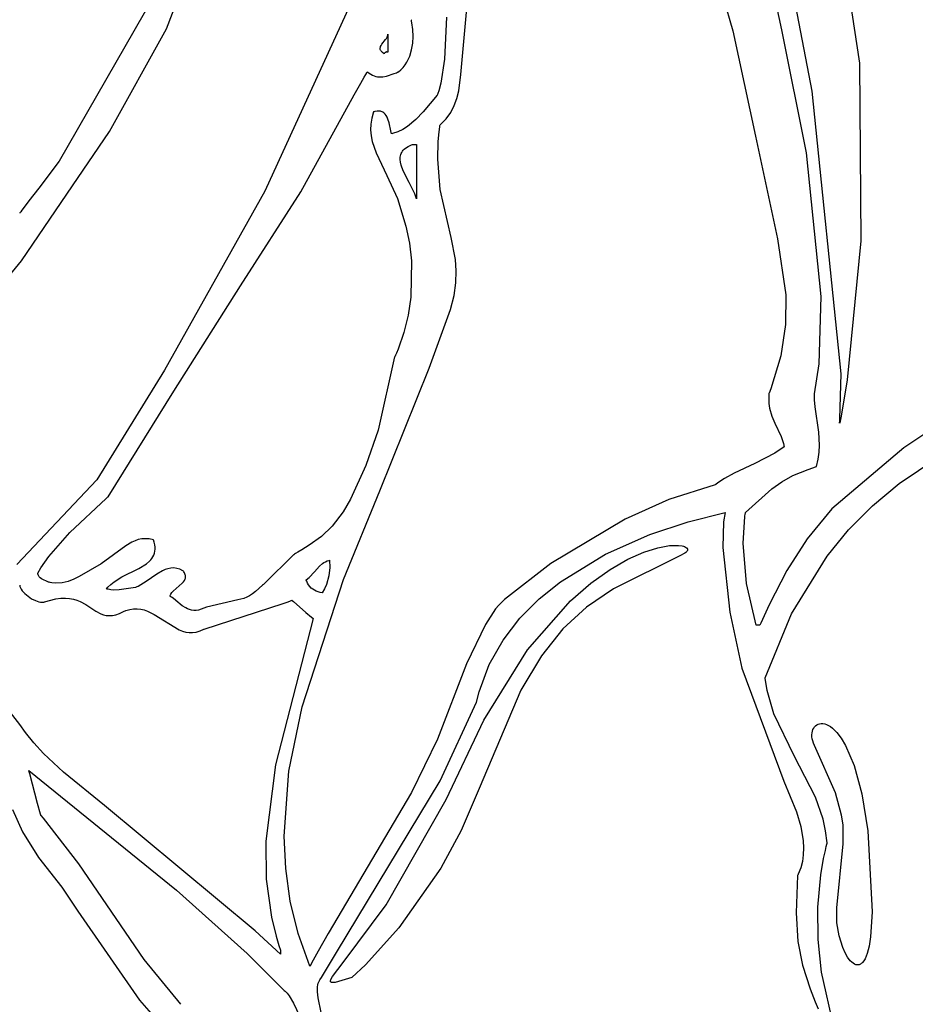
# Model space of a CAD drawing. Extents: x -74.1 to 10.8, y -36.7 to 44.6.
# Tile 78 of 199: x -60.4 to -59, y 14.6 to 16.1. Entities that reach past the tile are written whole.
import ezdxf

# ---------------------------------------------------------------- set-up
doc = ezdxf.new("R2010")
doc.units = 0

msp = doc.modelspace()

# ---------------------------------------------------------------- linework, layer by layer
at = {"layer": 'Layer 1', "color": 7, "linetype": 'CONTINUOUS'}
for p, q in [((-60.128429, 16.099774), (-60.061499, 16.272581)), ((-59.281484, 16.225547), (-59.243956, 16.096611)), ((-59.167207, 16.097921), (-59.189001, 16.1987)), ((-59.119894, 16.002104), (-59.158896, 16.204283)), ((-59.066298, 16.178583), (-59.046154, 16.046116)), ((-59.828093, 16.166652), (-59.974564, 15.846334)), ((-60.144586, 16.15649), (-60.295775, 15.892963)), ((-59.668785, 16.028452), (-59.658342, 16.142877)), ((-59.745953, 16.113769), (-59.745985, 16.113925)), ((-59.745888, 16.113455), (-59.745953, 16.113769)), ((-59.745762, 16.112827), (-59.745888, 16.113455)), ((-59.690912, 16.117801), (-59.694244, 16.052204)), ((-60.217444, 15.939212), (-60.128429, 16.099774)), ((-59.745517, 16.111563), (-59.745762, 16.112827)), ((-59.745061, 16.109011), (-59.745517, 16.111563)), ((-59.743724, 16.098548), (-59.745061, 16.109011)), ((-59.743265, 16.087857), (-59.743724, 16.098548)), ((-59.791923, 16.075519), (-59.786127, 16.082878)), ((-59.786127, 16.082878), (-59.784822, 16.08481)), ((-59.784822, 16.08481), (-59.783744, 16.086796)), ((-59.783744, 16.086796), (-59.78298, 16.088843)), ((-59.78298, 16.088843), (-59.782743, 16.089892)), ((-59.782743, 16.089892), (-59.782615, 16.09096)), ((-59.782615, 16.09096), (-59.782597, 16.091501)), ((-59.782596, 16.091546), (-59.782596, 16.091497)), ((-59.782596, 16.091497), (-59.782596, 16.091286)), ((-59.782596, 16.091286), (-59.782596, 16.089122)), ((-59.782596, 16.089122), (-59.782596, 16.063222)), ((-59.74381, 16.077181), (-59.743265, 16.087857)), ((-59.243956, 16.096611), (-59.208423, 15.93225)), ((-59.128806, 15.906113), (-59.167207, 16.097921)), ((-59.79457, 16.069259), (-59.79448, 16.070157)), ((-59.794536, 16.068356), (-59.79457, 16.069259)), ((-59.794366, 16.067449), (-59.794536, 16.068356)), ((-59.79448, 16.070157), (-59.794276, 16.071053)), ((-59.794051, 16.066535), (-59.794366, 16.067449)), ((-59.794276, 16.071053), (-59.793969, 16.071946)), ((-59.793969, 16.071946), (-59.793088, 16.07373)), ((-59.793088, 16.07373), (-59.791923, 16.075519)), ((-59.745486, 16.066764), (-59.74381, 16.077181)), ((-59.793579, 16.065614), (-59.794051, 16.066535)), ((-59.79294, 16.064684), (-59.793579, 16.065614)), ((-59.792123, 16.063746), (-59.79294, 16.064684)), ((-59.791118, 16.062797), (-59.792123, 16.063746)), ((-59.788499, 16.060865), (-59.791118, 16.062797)), ((-59.788443, 16.06092), (-59.788484, 16.060878)), ((-59.787758, 16.06169), (-59.788443, 16.06092)), ((-59.786973, 16.062506), (-59.787758, 16.06169)), ((-59.786514, 16.062873), (-59.786973, 16.062506)), ((-59.785994, 16.063182), (-59.786514, 16.062873)), ((-59.785708, 16.063307), (-59.785994, 16.063182)), ((-59.785402, 16.063408), (-59.785708, 16.063307)), ((-59.785076, 16.063484), (-59.785402, 16.063408)), ((-59.784727, 16.06353), (-59.785076, 16.063484)), ((-59.784354, 16.063545), (-59.784727, 16.06353)), ((-59.783532, 16.063465), (-59.784354, 16.063545)), ((-59.782596, 16.063222), (-59.783532, 16.063465)), ((-59.752744, 16.047677), (-59.748422, 16.056848)), ((-59.748422, 16.056848), (-59.745486, 16.066764)), ((-59.694244, 16.052204), (-59.700094, 16.014962)), ((-59.762106, 16.035846), (-59.75858, 16.039492)), ((-59.75858, 16.039492), (-59.755465, 16.043446)), ((-59.755465, 16.043446), (-59.752744, 16.047677)), ((-59.046154, 16.046116), (-59.044128, 15.768556)), ((-59.824698, 16.014882), (-59.819421, 16.024037)), ((-59.819421, 16.024037), (-59.816772, 16.028593)), ((-59.816772, 16.028593), (-59.815445, 16.030865)), ((-59.815445, 16.030865), (-59.814781, 16.032)), ((-59.814781, 16.032), (-59.814614, 16.032284)), ((-59.814614, 16.032284), (-59.814531, 16.032425)), ((-59.814531, 16.032425), (-59.81449, 16.032496)), ((-59.814465, 16.032525), (-59.81195, 16.030414)), ((-59.81195, 16.030414), (-59.809406, 16.028657)), ((-59.809406, 16.028657), (-59.806831, 16.027236)), ((-59.806831, 16.027236), (-59.804223, 16.026133)), ((-59.804223, 16.026133), (-59.801578, 16.02533)), ((-59.801578, 16.02533), (-59.798894, 16.024809)), ((-59.798894, 16.024809), (-59.796168, 16.024552)), ((-59.796168, 16.024552), (-59.79058, 16.024759)), ((-59.79058, 16.024759), (-59.784791, 16.025806)), ((-59.784791, 16.025806), (-59.772527, 16.029848)), ((-59.772527, 16.029848), (-59.769302, 16.03116)), ((-59.769302, 16.03116), (-59.767664, 16.031848)), ((-59.767664, 16.031848), (-59.766838, 16.0322)), ((-59.766838, 16.0322), (-59.766423, 16.032377)), ((-59.766423, 16.032377), (-59.766216, 16.032466)), ((-59.766216, 16.032466), (-59.766112, 16.032511)), ((-59.766057, 16.032538), (-59.762106, 16.035846)), ((-59.671909, 16.002937), (-59.668785, 16.028452)), ((-59.835182, 15.996418), (-59.824698, 16.014882)), ((-59.700094, 16.014962), (-59.703152, 16.002715)), ((-59.918665, 15.845238), (-59.835182, 15.996418)), ((-59.705856, 15.995931), (-59.727402, 15.970319)), ((-59.705232, 15.997065), (-59.705856, 15.995931)), ((-59.704569, 15.998584), (-59.705232, 15.997065)), ((-59.703152, 16.002715), (-59.704569, 15.998584)), ((-59.678891, 15.979754), (-59.674789, 15.991038)), ((-59.674789, 15.991038), (-59.671909, 16.002937)), ((-59.074922, 15.560835), (-59.119894, 16.002104)), ((-59.684475, 15.969116), (-59.678891, 15.979754)), ((-59.80785, 15.960427), (-59.809307, 15.951071)), ((-59.805033, 15.969937), (-59.80785, 15.960427)), ((-59.804834, 15.970022), (-59.804968, 15.969978)), ((-59.804566, 15.970107), (-59.804834, 15.970022)), ((-59.804038, 15.970269), (-59.804566, 15.970107)), ((-59.803003, 15.970556), (-59.804038, 15.970269)), ((-59.799163, 15.971235), (-59.803003, 15.970556)), ((-59.797415, 15.971308), (-59.799163, 15.971235)), ((-59.795774, 15.971214), (-59.797415, 15.971308)), ((-59.794238, 15.970964), (-59.795774, 15.971214)), ((-59.792803, 15.970564), (-59.794238, 15.970964)), ((-59.791463, 15.970025), (-59.792803, 15.970564)), ((-59.790216, 15.969355), (-59.791463, 15.970025)), ((-59.789056, 15.968563), (-59.790216, 15.969355)), ((-59.787979, 15.967658), (-59.789056, 15.968563)), ((-59.786982, 15.966647), (-59.787979, 15.967658)), ((-59.785209, 15.964348), (-59.786982, 15.966647)), ((-59.783704, 15.961736), (-59.785209, 15.964348)), ((-59.782433, 15.958881), (-59.783704, 15.961736)), ((-59.727402, 15.970319), (-59.739029, 15.95792)), ((-59.691797, 15.959156), (-59.684475, 15.969116)), ((-59.809307, 15.951071), (-59.809544, 15.941849)), ((-59.78046, 15.952723), (-59.782433, 15.958881)), ((-59.777856, 15.940583), (-59.78046, 15.952723)), ((-59.752048, 15.947108), (-59.759273, 15.942605)), ((-59.739029, 15.95792), (-59.752048, 15.947108)), ((-59.702458, 15.938833), (-59.701552, 15.946647)), ((-59.701552, 15.946647), (-59.7013, 15.948634)), ((-59.7013, 15.948634), (-59.701169, 15.949633)), ((-59.701169, 15.949633), (-59.701136, 15.949883)), ((-59.701117, 15.949904), (-59.691797, 15.959156)), ((-60.274853, 15.854507), (-60.217444, 15.939212)), ((-59.809544, 15.941849), (-59.8087, 15.932742)), ((-59.8087, 15.932742), (-59.806914, 15.923732)), ((-59.776692, 15.935726), (-59.777856, 15.940583)), ((-59.775535, 15.936022), (-59.776642, 15.935734)), ((-59.767076, 15.938868), (-59.775535, 15.936022)), ((-59.759273, 15.942605), (-59.767076, 15.938868)), ((-59.703789, 15.923834), (-59.702458, 15.938833)), ((-59.208423, 15.93225), (-59.174034, 15.771943)), ((-59.806914, 15.923732), (-59.801069, 15.905927)), ((-59.755304, 15.91324), (-59.751027, 15.916009)), ((-59.751027, 15.916009), (-59.745673, 15.918456)), ((-59.745673, 15.918456), (-59.744157, 15.919014)), ((-59.744157, 15.919014), (-59.743767, 15.91915)), ((-59.743767, 15.91915), (-59.743669, 15.919184)), ((-59.743623, 15.919195), (-59.743579, 15.919195)), ((-59.743579, 15.919195), (-59.743129, 15.919195)), ((-59.743129, 15.919195), (-59.739223, 15.919195)), ((-59.739223, 15.919195), (-59.737847, 15.919195)), ((-59.737847, 15.919195), (-59.737742, 15.919195)), ((-59.737734, 15.919161), (-59.737734, 15.919014)), ((-59.737734, 15.919014), (-59.737734, 15.918382)), ((-59.737734, 15.918382), (-59.737734, 15.91189)), ((-59.704711, 15.896163), (-59.703789, 15.923834)), ((-59.801069, 15.905927), (-59.784177, 15.870651)), ((-59.76332, 15.895469), (-59.763235, 15.899459)), ((-59.763235, 15.899459), (-59.762942, 15.901384)), ((-59.762942, 15.901384), (-59.76247, 15.903258)), ((-59.76247, 15.903258), (-59.761808, 15.905077)), ((-59.761808, 15.905077), (-59.760946, 15.906838)), ((-59.760946, 15.906838), (-59.759875, 15.908538)), ((-59.759875, 15.908538), (-59.758584, 15.910174)), ((-59.758584, 15.910174), (-59.757064, 15.911743)), ((-59.757064, 15.911743), (-59.755304, 15.91324)), ((-59.737734, 15.91189), (-59.737734, 15.834195)), ((-59.105972, 15.681972), (-59.128806, 15.906113)), ((-60.295775, 15.892963), (-60.327878, 15.85092)), ((-59.762806, 15.891314), (-59.76332, 15.895469)), ((-59.761772, 15.887019), (-59.762806, 15.891314)), ((-59.758461, 15.878118), (-59.761772, 15.887019)), ((-59.701093, 15.848691), (-59.704711, 15.896163)), ((-59.784177, 15.870651), (-59.767752, 15.834815)), ((-59.749096, 15.859802), (-59.758461, 15.878118)), ((-60.354487, 15.737627), (-60.274853, 15.854507)), ((-59.740315, 15.842201), (-59.749096, 15.859802)), ((-60.327878, 15.85092), (-60.343193, 15.831048)), ((-59.974564, 15.846334), (-60.131325, 15.566877)), ((-60.012941, 15.698264), (-59.918665, 15.845238)), ((-59.737734, 15.834195), (-59.740315, 15.842201)), ((-59.683937, 15.773655), (-59.701093, 15.848691)), ((-60.350507, 15.82134), (-60.354057, 15.816536)), ((-60.343193, 15.831048), (-60.350507, 15.82134)), ((-59.767752, 15.834815), (-59.75447, 15.791477)), ((-60.357476, 15.811836), (-60.357503, 15.811799)), ((-60.357422, 15.81191), (-60.357476, 15.811836)), ((-60.357315, 15.812059), (-60.357422, 15.81191)), ((-60.3571, 15.812357), (-60.357315, 15.812059)), ((-60.356669, 15.812952), (-60.3571, 15.812357)), ((-60.355803, 15.814145), (-60.356669, 15.812952)), ((-60.354057, 15.816536), (-60.355803, 15.814145)), ((-59.75447, 15.791477), (-59.74888, 15.76503)), ((-59.74888, 15.76503), (-59.745693, 15.737422)), ((-59.677218, 15.739479), (-59.683937, 15.773655)), ((-59.174034, 15.771943), (-59.161055, 15.684387)), ((-59.044128, 15.768556), (-59.065446, 15.551608)), ((-60.396971, 15.68589), (-60.354487, 15.737627)), ((-59.745693, 15.737422), (-59.746626, 15.680708)), ((-59.675816, 15.72178), (-59.677218, 15.739479)), ((-59.676285, 15.703123), (-59.675816, 15.72178)), ((-59.679054, 15.683095), (-59.676285, 15.703123)), ((-60.116829, 15.533725), (-60.012941, 15.698264)), ((-59.684548, 15.661282), (-59.679054, 15.683095)), ((-59.161055, 15.684387), (-59.161482, 15.637772)), ((-59.746626, 15.680708), (-59.75079, 15.652599)), ((-59.109282, 15.576578), (-59.105972, 15.681972)), ((-59.75079, 15.652599), (-59.757451, 15.625316)), ((-59.718233, 15.569732), (-59.684548, 15.661282)), ((-59.161482, 15.637772), (-59.168753, 15.58889)), ((-59.757451, 15.625316), (-59.766632, 15.599359)), ((-59.769324, 15.593136), (-59.770729, 15.590069)), ((-59.766632, 15.599359), (-59.769324, 15.593136)), ((-59.771979, 15.587402), (-59.797953, 15.472814)), ((-59.771969, 15.587458), (-59.771979, 15.587402)), ((-59.771946, 15.587505), (-59.771969, 15.587458)), ((-59.7719, 15.5876), (-59.771946, 15.587505)), ((-59.771809, 15.587789), (-59.7719, 15.5876)), ((-59.771447, 15.588547), (-59.771809, 15.587789)), ((-59.770729, 15.590069), (-59.771447, 15.588547)), ((-59.168753, 15.58889), (-59.184544, 15.537459)), ((-59.116254, 15.529546), (-59.109282, 15.576578)), ((-60.131325, 15.566877), (-60.23687, 15.395496)), ((-59.794946, 15.3782), (-59.718233, 15.569732)), ((-59.076672, 15.490555), (-59.074922, 15.560835)), ((-59.065446, 15.551608), (-59.074483, 15.494904)), ((-60.219393, 15.369067), (-60.116829, 15.533725)), ((-59.187594, 15.529875), (-59.187912, 15.521819)), ((-59.187543, 15.530006), (-59.187586, 15.529903)), ((-59.1872, 15.530837), (-59.187543, 15.530006)), ((-59.184544, 15.537459), (-59.1872, 15.530837)), ((-59.116281, 15.529056), (-59.116272, 15.529403)), ((-59.116272, 15.529403), (-59.116254, 15.529546)), ((-59.187912, 15.521819), (-59.187505, 15.514372)), ((-59.187505, 15.514372), (-59.186478, 15.507463)), ((-59.116328, 15.525617), (-59.116298, 15.528365)), ((-59.116233, 15.520208), (-59.116328, 15.525617)), ((-59.116298, 15.528365), (-59.116281, 15.529056)), ((-59.115515, 15.509681), (-59.116233, 15.520208)), ((-59.186478, 15.507463), (-59.182973, 15.494973)), ((-59.109789, 15.469611), (-59.115515, 15.509681)), ((-58.885491, 15.506855), (-58.976688, 15.445643)), ((-59.182973, 15.494973), (-59.178228, 15.483777)), ((-59.178228, 15.483777), (-59.168326, 15.462982)), ((-59.077149, 15.484916), (-59.077054, 15.48659)), ((-59.077138, 15.484427), (-59.077149, 15.484916)), ((-59.077118, 15.484268), (-59.077138, 15.484427)), ((-59.077105, 15.48421), (-59.077118, 15.484268)), ((-59.077089, 15.484167), (-59.077105, 15.48421)), ((-59.077054, 15.48659), (-59.076672, 15.490555)), ((-59.076955, 15.484187), (-59.076984, 15.48415)), ((-59.076924, 15.484237), (-59.076955, 15.484187)), ((-59.076779, 15.484577), (-59.076924, 15.484237)), ((-59.074483, 15.494904), (-59.076779, 15.484577)), ((-59.797953, 15.472814), (-59.816791, 15.417857)), ((-59.1084, 15.449364), (-59.109789, 15.469611)), ((-59.168326, 15.462982), (-59.164827, 15.45224)), ((-58.983989, 15.389542), (-58.881834, 15.459302)), ((-59.178531, 15.437014), (-59.209775, 15.420909)), ((-59.163853, 15.446819), (-59.178531, 15.437014)), ((-59.164827, 15.45224), (-59.164244, 15.449422)), ((-59.164244, 15.449422), (-59.164004, 15.447987)), ((-59.164004, 15.447987), (-59.163899, 15.447262)), ((-59.163899, 15.447262), (-59.16385, 15.446898)), ((-59.16385, 15.446898), (-59.163844, 15.446852)), ((-59.110423, 15.427881), (-59.108871, 15.438828)), ((-59.108871, 15.438828), (-59.1084, 15.449364)), ((-58.976688, 15.445643), (-59.089131, 15.350254)), ((-59.113282, 15.416421), (-59.110423, 15.427881)), ((-59.816791, 15.417857), (-59.840763, 15.365074)), ((-59.209775, 15.420909), (-59.241587, 15.405861)), ((-59.14997, 15.401982), (-59.126256, 15.411683)), ((-59.126256, 15.411683), (-59.118863, 15.414405)), ((-59.118863, 15.414405), (-59.114901, 15.415833)), ((-59.114901, 15.415833), (-59.113882, 15.416198)), ((-59.113882, 15.416198), (-59.113368, 15.416382)), ((-59.113368, 15.416382), (-59.113304, 15.416405)), ((-60.23687, 15.395496), (-60.362199, 15.26317)), ((-59.264414, 15.392657), (-59.268052, 15.390149)), ((-59.256976, 15.397377), (-59.264414, 15.392657)), ((-59.241587, 15.405861), (-59.256976, 15.397377)), ((-59.18285, 15.381239), (-59.167444, 15.392555)), ((-59.167444, 15.392555), (-59.14997, 15.401982)), ((-59.851972, 15.23964), (-59.794946, 15.3782)), ((-59.271274, 15.3878), (-59.34374, 15.364783)), ((-59.271187, 15.387863), (-59.271243, 15.387821)), ((-59.270742, 15.388195), (-59.271187, 15.387863)), ((-59.269849, 15.388853), (-59.270742, 15.388195)), ((-59.268052, 15.390149), (-59.269849, 15.388853)), ((-59.22416, 15.344286), (-59.18285, 15.381239)), ((-59.025721, 15.354971), (-58.983989, 15.389542)), ((-60.278974, 15.312994), (-60.222731, 15.36617)), ((-60.222731, 15.36617), (-60.220252, 15.368323)), ((-60.220252, 15.368323), (-60.219612, 15.368874)), ((-60.219612, 15.368874), (-60.219453, 15.369011)), ((-60.219453, 15.369011), (-60.219414, 15.369044)), ((-59.840763, 15.365074), (-59.852481, 15.345282)), ((-59.34374, 15.364783), (-59.412275, 15.334174)), ((-59.852481, 15.345282), (-59.869787, 15.322929)), ((-59.089131, 15.350254), (-59.127779, 15.303431)), ((-59.063212, 15.317162), (-59.025721, 15.354971)), ((-59.412275, 15.334174), (-59.528213, 15.264722)), ((-59.373429, 15.310004), (-59.313752, 15.330072)), ((-59.313752, 15.330072), (-59.256065, 15.344262)), ((-59.258591, 15.329628), (-59.259377, 15.289617)), ((-59.256065, 15.344262), (-59.258591, 15.329628)), ((-59.227745, 15.296463), (-59.225927, 15.329532)), ((-59.225927, 15.329532), (-59.224975, 15.338142)), ((-59.224975, 15.338142), (-59.224422, 15.342509)), ((-59.224422, 15.342509), (-59.224275, 15.343608)), ((-59.224275, 15.343608), (-59.224201, 15.344158)), ((-59.224201, 15.344158), (-59.224192, 15.344227)), ((-59.869787, 15.322929), (-59.886269, 15.307067)), ((-59.096646, 15.276301), (-59.063212, 15.317162)), ((-60.312021, 15.27573), (-60.278974, 15.312994)), ((-60.177411, 15.300303), (-60.182287, 15.298068)), ((-60.172308, 15.302001), (-60.177411, 15.300303)), ((-60.166927, 15.303079), (-60.172308, 15.302001)), ((-60.161214, 15.303454), (-60.166927, 15.303079)), ((-60.155116, 15.303043), (-60.161214, 15.303454)), ((-60.148582, 15.301765), (-60.155116, 15.303043)), ((-60.148529, 15.301647), (-60.148552, 15.301713)), ((-60.148439, 15.301388), (-60.148529, 15.301647)), ((-60.148265, 15.300871), (-60.148439, 15.301388)), ((-60.147938, 15.299849), (-60.148265, 15.300871)), ((-60.147366, 15.29785), (-60.147938, 15.299849)), ((-59.886269, 15.307067), (-59.905345, 15.293488)), ((-59.44261, 15.279217), (-59.373429, 15.310004)), ((-59.127779, 15.303431), (-59.159377, 15.254101)), ((-60.191571, 15.292313), (-60.23018, 15.264281)), ((-60.182287, 15.298068), (-60.191571, 15.292313)), ((-60.146539, 15.294026), (-60.147366, 15.29785)), ((-60.147099, 15.280836), (-60.146421, 15.283841)), ((-60.14612, 15.290424), (-60.146539, 15.294026)), ((-60.146421, 15.283841), (-60.146088, 15.287033)), ((-60.146088, 15.287033), (-60.14612, 15.290424)), ((-59.916923, 15.286241), (-59.923409, 15.282272)), ((-59.905345, 15.293488), (-59.916923, 15.286241)), ((-59.259377, 15.289617), (-59.248516, 15.188562)), ((-59.222664, 15.233605), (-59.227745, 15.296463)), ((-60.324567, 15.258005), (-60.312021, 15.27573)), ((-60.15976, 15.264059), (-60.154938, 15.26821)), ((-60.154938, 15.26821), (-60.152846, 15.270455)), ((-60.152846, 15.270455), (-60.150996, 15.272828)), ((-60.150996, 15.272828), (-60.149408, 15.275342)), ((-60.149408, 15.275342), (-60.148102, 15.278007)), ((-60.148102, 15.278007), (-60.147099, 15.280836)), ((-59.930172, 15.278143), (-59.975068, 15.2335)), ((-59.93009, 15.278195), (-59.930147, 15.27816)), ((-59.929976, 15.278264), (-59.93009, 15.278195)), ((-59.929523, 15.278541), (-59.929976, 15.278264)), ((-59.928623, 15.279091), (-59.929523, 15.278541)), ((-59.92685, 15.280173), (-59.928623, 15.279091)), ((-59.923409, 15.282272), (-59.92685, 15.280173)), ((-59.879919, 15.267629), (-59.877218, 15.268801)), ((-59.877218, 15.268801), (-59.87433, 15.269692)), ((-59.87433, 15.269692), (-59.873576, 15.269867)), ((-59.873576, 15.269867), (-59.873529, 15.269877)), ((-59.873498, 15.269884), (-59.873339, 15.258682)), ((-59.513008, 15.236158), (-59.44261, 15.279217)), ((-59.15208, 15.186154), (-59.096646, 15.276301)), ((-60.329195, 15.249817), (-60.324567, 15.258005)), ((-60.23018, 15.264281), (-60.264553, 15.244308)), ((-60.197886, 15.243698), (-60.171384, 15.256783)), ((-60.171384, 15.256783), (-60.15976, 15.264059)), ((-60.134711, 15.253286), (-60.143201, 15.248274)), ((-60.130389, 15.255243), (-60.134711, 15.253286)), ((-60.125997, 15.256708), (-60.130389, 15.255243)), ((-60.121523, 15.257587), (-60.125997, 15.256708)), ((-60.116954, 15.257786), (-60.121523, 15.257587)), ((-60.112276, 15.257212), (-60.116954, 15.257786)), ((-60.107477, 15.255771), (-60.112276, 15.257212)), ((-60.102544, 15.253367), (-60.107477, 15.255771)), ((-60.10241, 15.253213), (-60.102493, 15.253317)), ((-60.102245, 15.253005), (-60.10241, 15.253213)), ((-60.101927, 15.252594), (-60.102245, 15.253005)), ((-60.101337, 15.251783), (-60.101927, 15.252594)), ((-59.897371, 15.25188), (-59.889284, 15.260755)), ((-59.889284, 15.260755), (-59.884846, 15.264567)), ((-59.884846, 15.264567), (-59.882455, 15.266207)), ((-59.882455, 15.266207), (-59.879919, 15.267629)), ((-59.873339, 15.258682), (-59.874885, 15.245417)), ((-59.528213, 15.264722), (-59.600404, 15.208525)), ((-59.159377, 15.254101), (-59.187043, 15.200456)), ((-60.329186, 15.249754), (-60.329192, 15.2498)), ((-60.329172, 15.249664), (-60.329186, 15.249754)), ((-60.329144, 15.249484), (-60.329172, 15.249664)), ((-60.329084, 15.249131), (-60.329144, 15.249484)), ((-60.328946, 15.248449), (-60.329084, 15.249131)), ((-60.328598, 15.247179), (-60.328946, 15.248449)), ((-60.328158, 15.246025), (-60.328598, 15.247179)), ((-60.327625, 15.244974), (-60.328158, 15.246025)), ((-60.327001, 15.244015), (-60.327625, 15.244974)), ((-60.326286, 15.243138), (-60.327001, 15.244015)), ((-60.325481, 15.242332), (-60.326286, 15.243138)), ((-60.323606, 15.240884), (-60.325481, 15.242332)), ((-60.312673, 15.23565), (-60.323606, 15.240884)), ((-60.273022, 15.240067), (-60.281925, 15.23675)), ((-60.264553, 15.244308), (-60.273022, 15.240067)), ((-60.210105, 15.236387), (-60.197886, 15.243698)), ((-60.143201, 15.248274), (-60.159921, 15.236485)), ((-60.101706, 15.236159), (-60.100132, 15.238373)), ((-60.100336, 15.25021), (-60.101337, 15.251783)), ((-60.099563, 15.248697), (-60.100336, 15.25021)), ((-60.100132, 15.238373), (-60.099517, 15.239523)), ((-60.099006, 15.247242), (-60.099563, 15.248697)), ((-60.099517, 15.239523), (-60.099033, 15.240706)), ((-60.099033, 15.240706), (-60.098693, 15.241926)), ((-60.098652, 15.245841), (-60.099006, 15.247242)), ((-60.098693, 15.241926), (-60.098508, 15.243186)), ((-60.09849, 15.24449), (-60.098652, 15.245841)), ((-60.098508, 15.243186), (-60.09849, 15.24449)), ((-59.916565, 15.040916), (-59.851972, 15.23964)), ((-59.910096, 15.239191), (-59.905547, 15.243005)), ((-59.910055, 15.239053), (-59.910086, 15.239156)), ((-59.909926, 15.238641), (-59.910055, 15.239053)), ((-59.909364, 15.237033), (-59.909926, 15.238641)), ((-59.905547, 15.243005), (-59.897371, 15.25188)), ((-59.874885, 15.245417), (-59.878556, 15.231877)), ((-60.357529, 15.230924), (-60.357392, 15.229908)), ((-60.357392, 15.229908), (-60.357137, 15.228864)), ((-60.357137, 15.228864), (-60.356301, 15.226707)), ((-60.356301, 15.226707), (-60.355064, 15.224485)), ((-60.355064, 15.224485), (-60.35347, 15.22223)), ((-60.35347, 15.22223), (-60.349384, 15.217749)), ((-60.312595, 15.235632), (-60.312641, 15.235642)), ((-60.312504, 15.235613), (-60.312595, 15.235632)), ((-60.31214, 15.235537), (-60.312504, 15.235613)), ((-60.311415, 15.235391), (-60.31214, 15.235537)), ((-60.309978, 15.235126), (-60.311415, 15.235391)), ((-60.307153, 15.234697), (-60.309978, 15.235126)), ((-60.301687, 15.234226), (-60.307153, 15.234697)), ((-60.291427, 15.234691), (-60.301687, 15.234226)), ((-60.281925, 15.23675), (-60.291427, 15.234691)), ((-60.221761, 15.225028), (-60.219863, 15.22756)), ((-60.221661, 15.224993), (-60.221733, 15.225013)), ((-60.221518, 15.224955), (-60.221661, 15.224993)), ((-60.221233, 15.224879), (-60.221518, 15.224955)), ((-60.220668, 15.224734), (-60.221233, 15.224879)), ((-60.219552, 15.224467), (-60.220668, 15.224734)), ((-60.219863, 15.22756), (-60.215375, 15.23221)), ((-60.21524, 15.223688), (-60.219552, 15.224467)), ((-60.215375, 15.23221), (-60.210105, 15.236387)), ((-60.211021, 15.223336), (-60.21524, 15.223688)), ((-60.202097, 15.223714), (-60.211021, 15.223336)), ((-60.176906, 15.227383), (-60.202097, 15.223714)), ((-60.176718, 15.227446), (-60.176855, 15.2274)), ((-60.176444, 15.22754), (-60.176718, 15.227446)), ((-60.175899, 15.227733), (-60.176444, 15.22754)), ((-60.17481, 15.228145), (-60.175899, 15.227733)), ((-60.172646, 15.229059), (-60.17481, 15.228145)), ((-60.168361, 15.231211), (-60.172646, 15.229059)), ((-60.159921, 15.236485), (-60.168361, 15.231211)), ((-60.119805, 15.21946), (-60.117911, 15.221706)), ((-60.117911, 15.221706), (-60.113323, 15.225924)), ((-60.113323, 15.225924), (-60.103659, 15.234038)), ((-60.103659, 15.234038), (-60.101706, 15.236159)), ((-59.978579, 15.230917), (-59.98907, 15.220897)), ((-59.9784, 15.231049), (-59.978517, 15.230965)), ((-59.978167, 15.231218), (-59.9784, 15.231049)), ((-59.977706, 15.231552), (-59.978167, 15.231218)), ((-59.976803, 15.232213), (-59.977706, 15.231552)), ((-59.975068, 15.2335), (-59.976803, 15.232213)), ((-59.908017, 15.234007), (-59.909364, 15.237033)), ((-59.906388, 15.23124), (-59.908017, 15.234007)), ((-59.904494, 15.228737), (-59.906388, 15.23124)), ((-59.902354, 15.226505), (-59.904494, 15.228737)), ((-59.899984, 15.22455), (-59.902354, 15.226505)), ((-59.897402, 15.222876), (-59.899984, 15.22455)), ((-59.894625, 15.221491), (-59.897402, 15.222876)), ((-59.881535, 15.225146), (-59.885305, 15.21912)), ((-59.878556, 15.231877), (-59.881535, 15.225146)), ((-59.546073, 15.20954), (-59.513008, 15.236158)), ((-59.207664, 15.168374), (-59.222664, 15.233605)), ((-60.349384, 15.217749), (-60.344394, 15.213522)), ((-60.344394, 15.213522), (-60.338849, 15.209804)), ((-60.338849, 15.209804), (-60.333098, 15.206853)), ((-60.333098, 15.206853), (-60.327491, 15.204923)), ((-60.318573, 15.204955), (-60.300846, 15.209537)), ((-60.300846, 15.209537), (-60.293121, 15.210488)), ((-60.293121, 15.210488), (-60.286071, 15.210668)), ((-60.286071, 15.210668), (-60.27963, 15.21017)), ((-60.27963, 15.21017), (-60.273736, 15.209084)), ((-60.273736, 15.209084), (-60.268324, 15.207504)), ((-60.268324, 15.207504), (-60.263331, 15.20552)), ((-60.122595, 15.213227), (-60.122308, 15.214558)), ((-60.122389, 15.213122), (-60.122532, 15.213189)), ((-60.122102, 15.212986), (-60.122389, 15.213122)), ((-60.122308, 15.214558), (-60.121873, 15.215843)), ((-60.121531, 15.212697), (-60.122102, 15.212986)), ((-60.121873, 15.215843), (-60.121303, 15.217087)), ((-60.12039, 15.212061), (-60.121531, 15.212697)), ((-60.121303, 15.217087), (-60.119805, 15.21946)), ((-60.118113, 15.210582), (-60.12039, 15.212061)), ((-60.113519, 15.206997), (-60.118113, 15.210582)), ((-60.10374, 15.198924), (-60.113519, 15.206997)), ((-60.016668, 15.207987), (-60.065656, 15.196606)), ((-60.007546, 15.210348), (-60.016668, 15.207987)), ((-60.003062, 15.212085), (-60.007546, 15.210348)), ((-59.998536, 15.214346), (-60.003062, 15.212085)), ((-59.993896, 15.217245), (-59.998536, 15.214346)), ((-59.98907, 15.220897), (-59.993896, 15.217245)), ((-59.938259, 15.205077), (-59.934464, 15.206551)), ((-59.934464, 15.206551), (-59.932568, 15.207296)), ((-59.932521, 15.207309), (-59.932482, 15.207276)), ((-59.932482, 15.207276), (-59.932293, 15.207114)), ((-59.932293, 15.207114), (-59.930209, 15.205327)), ((-59.891672, 15.220399), (-59.894625, 15.221491)), ((-59.88856, 15.219607), (-59.891672, 15.220399)), ((-59.885305, 15.21912), (-59.88856, 15.219607)), ((-59.600404, 15.208525), (-59.609427, 15.199955)), ((-59.576334, 15.179271), (-59.546073, 15.20954)), ((-60.327491, 15.204923), (-60.325008, 15.204442)), ((-60.325008, 15.204442), (-60.32267, 15.20427)), ((-60.32267, 15.20427), (-60.320513, 15.204432)), ((-60.320513, 15.204432), (-60.319514, 15.204646)), ((-60.319514, 15.204646), (-60.318573, 15.204955)), ((-60.263331, 15.20552), (-60.254346, 15.200708)), ((-60.254346, 15.200708), (-60.23859, 15.190285)), ((-60.195271, 15.18979), (-60.191985, 15.191347)), ((-60.191985, 15.191347), (-60.185777, 15.193201)), ((-60.185777, 15.193201), (-60.179804, 15.194124)), ((-60.179804, 15.194124), (-60.174043, 15.194206)), ((-60.174043, 15.194206), (-60.168473, 15.193542)), ((-60.168473, 15.193542), (-60.163072, 15.192223)), ((-60.163072, 15.192223), (-60.157819, 15.190343)), ((-60.098303, 15.195353), (-60.10374, 15.198924)), ((-60.095393, 15.193885), (-60.098303, 15.195353)), ((-60.092335, 15.192704), (-60.095393, 15.193885)), ((-60.089113, 15.191868), (-60.092335, 15.192704)), ((-60.085711, 15.191434), (-60.089113, 15.191868)), ((-60.082113, 15.191461), (-60.085711, 15.191434)), ((-60.078305, 15.192004), (-60.082113, 15.191461)), ((-60.065656, 15.196606), (-60.078305, 15.192004)), ((-60.06947, 15.162455), (-59.945866, 15.202193)), ((-59.945866, 15.202193), (-59.938259, 15.205077)), ((-59.930209, 15.205327), (-59.91052, 15.188452)), ((-59.614506, 15.19414), (-59.630103, 15.1694)), ((-59.609427, 15.199955), (-59.614506, 15.19414)), ((-59.187043, 15.200456), (-59.200376, 15.17145)), ((-60.23859, 15.190285), (-60.230799, 15.186143)), ((-60.230799, 15.186143), (-60.226702, 15.18466)), ((-60.226702, 15.18466), (-60.222385, 15.183692)), ((-60.222385, 15.183692), (-60.217784, 15.183331)), ((-60.217784, 15.183331), (-60.212836, 15.183669)), ((-60.212836, 15.183669), (-60.207477, 15.184797)), ((-60.207477, 15.184797), (-60.201644, 15.186806)), ((-60.201644, 15.186806), (-60.195271, 15.18979)), ((-60.157819, 15.190343), (-60.147664, 15.185268)), ((-60.147664, 15.185268), (-60.108542, 15.161052)), ((-59.899473, 15.178971), (-59.958109, 14.950218)), ((-59.91052, 15.188452), (-59.901801, 15.18098)), ((-59.901801, 15.18098), (-59.899707, 15.179185)), ((-59.899707, 15.179185), (-59.899516, 15.179021)), ((-59.899516, 15.179021), (-59.899476, 15.178987)), ((-59.602755, 15.145158), (-59.576334, 15.179271)), ((-59.248516, 15.188562), (-59.229908, 15.101254)), ((-59.193492, 15.086001), (-59.15208, 15.186154)), ((-60.108542, 15.161052), (-60.103458, 15.159114)), ((-60.075862, 15.159544), (-60.069754, 15.162304)), ((-60.069754, 15.162304), (-60.069559, 15.162407)), ((-60.069559, 15.162407), (-60.06951, 15.162433)), ((-59.630103, 15.1694), (-59.659854, 15.108068)), ((-59.207524, 15.168356), (-59.207626, 15.168356)), ((-59.207143, 15.168356), (-59.207524, 15.168356)), ((-59.205862, 15.168356), (-59.207143, 15.168356)), ((-59.20278, 15.168356), (-59.205862, 15.168356)), ((-59.201866, 15.168356), (-59.20278, 15.168356)), ((-59.201778, 15.168356), (-59.201866, 15.168356)), ((-59.201734, 15.168409), (-59.201758, 15.168356)), ((-59.20163, 15.168644), (-59.201734, 15.168409)), ((-59.201212, 15.169581), (-59.20163, 15.168644)), ((-59.200376, 15.17145), (-59.201212, 15.169581)), ((-60.103458, 15.159114), (-60.098259, 15.157727)), ((-60.098259, 15.157727), (-60.092921, 15.156984)), ((-60.092921, 15.156984), (-60.087424, 15.156977)), ((-60.087424, 15.156977), (-60.081745, 15.1578)), ((-60.081745, 15.1578), (-60.075862, 15.159544)), ((-59.6243, 15.107006), (-59.602755, 15.145158)), ((-59.659854, 15.108068), (-59.704928, 14.990686)), ((-59.639933, 15.06462), (-59.6243, 15.107006)), ((-59.229908, 15.101254), (-59.164277, 14.925011)), ((-60.357158, 15.01337), (-60.418908, 15.091599)), ((-59.19349, 15.085961), (-59.193492, 15.086001)), ((-59.193478, 15.085845), (-59.193486, 15.085922)), ((-59.193444, 15.085536), (-59.193478, 15.085845)), ((-59.190415, 15.066248), (-59.193444, 15.085536)), ((-59.644149, 15.048429), (-59.639933, 15.06462)), ((-59.179907, 15.030209), (-59.190415, 15.066248)), ((-59.937154, 14.940265), (-59.916565, 15.040916)), ((-59.701052, 14.925146), (-59.644149, 15.048429)), ((-59.148055, 14.9645), (-59.179907, 15.030209)), ((-60.348257, 15.00075), (-60.357158, 15.01337)), ((-60.335632, 14.984528), (-60.348257, 15.00075)), ((-60.320375, 14.96796), (-60.335632, 14.984528)), ((-59.704928, 14.990686), (-59.745846, 14.907416)), ((-60.289019, 14.939168), (-60.320375, 14.96796)), ((-59.115013, 14.900095), (-59.148055, 14.9645)), ((-59.958109, 14.950218), (-59.973237, 14.831401)), ((-60.343346, 14.94162), (-60.343364, 14.941686)), ((-60.343357, 14.941682), (-60.112408, 14.754564)), ((-60.343234, 14.941205), (-60.343346, 14.94162)), ((-60.341888, 14.936206), (-60.343234, 14.941205)), ((-60.329463, 14.89009), (-60.341888, 14.936206)), ((-60.225213, 14.887064), (-60.289019, 14.939168)), ((-59.944619, 14.839067), (-59.937154, 14.940265)), ((-59.86289, 14.657366), (-59.701052, 14.925146)), ((-59.164277, 14.925011), (-59.144731, 14.877094)), ((-59.745846, 14.907416), (-59.875668, 14.687094)), ((-59.103017, 14.865687), (-59.115013, 14.900095)), ((-60.324917, 14.873216), (-60.329463, 14.89009)), ((-59.98973, 14.691386), (-60.225213, 14.887064)), ((-60.368737, 14.880866), (-60.353291, 14.84553)), ((-60.324524, 14.871755), (-60.324917, 14.873216)), ((-60.324486, 14.871616), (-60.324524, 14.871755)), ((-60.324445, 14.87154), (-60.324474, 14.871572)), ((-60.324327, 14.871409), (-60.324445, 14.87154)), ((-60.324093, 14.871147), (-60.324327, 14.871409)), ((-60.320363, 14.866938), (-60.324093, 14.871147)), ((-59.144731, 14.877094), (-59.137959, 14.854)), ((-60.265075, 14.795925), (-60.320363, 14.866938)), ((-59.137959, 14.854), (-59.134108, 14.831625)), ((-59.09902, 14.847459), (-59.103017, 14.865687)), ((-60.353291, 14.84553), (-60.328414, 14.805687)), ((-59.942182, 14.788337), (-59.944619, 14.839067)), ((-59.096688, 14.828369), (-59.09902, 14.847459)), ((-59.973237, 14.831401), (-59.972506, 14.771803)), ((-59.134108, 14.831625), (-59.133494, 14.820741)), ((-59.09944, 14.816746), (-59.097968, 14.823105)), ((-59.097968, 14.823105), (-59.097199, 14.826286)), ((-59.097199, 14.826286), (-59.096805, 14.827877)), ((-59.096805, 14.827877), (-59.096706, 14.828275)), ((-59.096706, 14.828275), (-59.096694, 14.828325)), ((-59.096694, 14.828325), (-59.096688, 14.828369)), ((-59.13387, 14.810077), (-59.135322, 14.799647)), ((-59.133494, 14.820741), (-59.13387, 14.810077)), ((-59.102116, 14.804039), (-59.09944, 14.816746)), ((-60.328414, 14.805687), (-60.291626, 14.759567)), ((-60.16319, 14.646366), (-60.265075, 14.795925)), ((-59.135322, 14.799647), (-59.137937, 14.789463)), ((-59.10642, 14.778667), (-59.102116, 14.804039)), ((-59.934968, 14.737558), (-59.942182, 14.788337)), ((-59.142732, 14.777566), (-59.145133, 14.719164)), ((-59.142708, 14.777634), (-59.142726, 14.777596)), ((-59.142671, 14.77771), (-59.142708, 14.777634)), ((-59.142375, 14.778319), (-59.142671, 14.77771)), ((-59.1418, 14.779541), (-59.142375, 14.778319)), ((-59.137937, 14.789463), (-59.1418, 14.779541)), ((-59.111, 14.728035), (-59.10642, 14.778667)), ((-59.972506, 14.771803), (-59.964436, 14.712429)), ((-60.291626, 14.759567), (-60.266978, 14.722082)), ((-60.112408, 14.754564), (-60.002349, 14.655786)), ((-59.922477, 14.68676), (-59.934968, 14.737558)), ((-60.266978, 14.722082), (-60.170178, 14.582745)), ((-59.145133, 14.719164), (-59.142493, 14.674657)), ((-59.110526, 14.67746), (-59.111, 14.728035)), ((-59.964436, 14.712429), (-59.957225, 14.682909)), ((-59.950238, 14.654813), (-59.98973, 14.691386)), ((-59.904212, 14.635972), (-59.922477, 14.68676)), ((-59.875668, 14.687094), (-59.89146, 14.659173)), ((-59.957225, 14.682909), (-59.952751, 14.668205)), ((-59.952751, 14.668205), (-59.950288, 14.660869)), ((-59.142493, 14.674657), (-59.135011, 14.637363)), ((-59.105375, 14.626828), (-59.110526, 14.67746)), ((-60.002349, 14.655786), (-59.944333, 14.598144)), ((-59.950288, 14.660869), (-59.950248, 14.660754)), ((-59.950248, 14.660754), (-59.950234, 14.660714)), ((-59.950234, 14.660673), (-59.950234, 14.6603)), ((-59.950234, 14.6603), (-59.950234, 14.656783)), ((-59.950234, 14.656783), (-59.950234, 14.655225)), ((-59.950234, 14.655225), (-59.950234, 14.654851)), ((-59.89146, 14.659173), (-59.899019, 14.645465)), ((-59.886396, 14.618338), (-59.86289, 14.657366)), ((-60.106079, 14.576441), (-60.16319, 14.646366)), ((-59.902701, 14.638687), (-59.90361, 14.637001)), ((-59.899019, 14.645465), (-59.902701, 14.638687)), ((-59.904177, 14.63595), (-59.904212, 14.635972)), ((-59.904064, 14.63616), (-59.904177, 14.63595)), ((-59.90361, 14.637001), (-59.904064, 14.63616)), ((-59.135011, 14.637363), (-59.122888, 14.600597)), ((-59.082558, 14.524946), (-59.105375, 14.626828)), ((-59.892321, 14.6035), (-59.891958, 14.606683)), ((-59.891958, 14.606683), (-59.891371, 14.609374)), ((-59.891371, 14.609374), (-59.890563, 14.611546)), ((-59.890563, 14.611546), (-59.890078, 14.612428)), ((-59.890078, 14.612428), (-59.889539, 14.613169)), ((-59.889539, 14.613169), (-59.8894, 14.613329)), ((-59.889386, 14.613352), (-59.889275, 14.613536)), ((-59.889275, 14.613536), (-59.888729, 14.614447)), ((-59.888729, 14.614447), (-59.886396, 14.618338)), ((-59.944333, 14.598144), (-59.942897, 14.596999)), ((-59.942897, 14.596999), (-59.939884, 14.593854)), ((-59.939884, 14.593854), (-59.936701, 14.589646)), ((-59.892366, 14.595776), (-59.892321, 14.6035)), ((-59.89148, 14.586428), (-59.892366, 14.595776)), ((-59.122888, 14.600597), (-59.115148, 14.580324)), ((-60.170178, 14.582745), (-60.114923, 14.519721)), ((-59.936701, 14.589646), (-59.929915, 14.578421)), ((-59.929915, 14.578421), (-59.915273, 14.547388)), ((-59.88681, 14.563773), (-59.89148, 14.586428)), ((-59.115148, 14.580324), (-59.11087, 14.569349))]:
    msp.add_line(p, q, dxfattribs=at)
at = {"layer": 'Layer 1', "color": 8, "linetype": 'CONTINUOUS'}
for p, q in [((-59.382744, 15.282596), (-59.360851, 15.289405)), ((-59.360851, 15.289405), (-59.342632, 15.292645)), ((-59.342632, 15.292645), (-59.335051, 15.293134)), ((-59.335051, 15.293134), (-59.328568, 15.292978)), ((-59.328568, 15.292978), (-59.323244, 15.292261)), ((-59.323244, 15.292261), (-59.321036, 15.291718)), ((-59.321036, 15.291718), (-59.319139, 15.291065)), ((-59.319139, 15.291065), (-59.317562, 15.290313)), ((-59.317562, 15.290313), (-59.316312, 15.289472)), ((-59.316312, 15.289472), (-59.315812, 15.289022)), ((-59.31562, 15.283724), (-59.316103, 15.283144)), ((-59.315812, 15.289022), (-59.315397, 15.288553)), ((-59.315232, 15.2843), (-59.31562, 15.283724)), ((-59.315397, 15.288553), (-59.315067, 15.288068)), ((-59.314937, 15.284868), (-59.315232, 15.2843)), ((-59.315067, 15.288068), (-59.314824, 15.287566)), ((-59.314734, 15.285429), (-59.314937, 15.284868)), ((-59.314824, 15.287566), (-59.314668, 15.28705)), ((-59.314622, 15.285981), (-59.314734, 15.285429)), ((-59.314668, 15.28705), (-59.3146, 15.286521)), ((-59.3146, 15.286521), (-59.314622, 15.285981)), ((-59.435634, 15.255627), (-59.407831, 15.271557)), ((-59.324743, 15.277865), (-59.430402, 15.225066)), ((-59.407831, 15.271557), (-59.382744, 15.282596)), ((-59.321022, 15.279618), (-59.324743, 15.277865)), ((-59.31899, 15.280792), (-59.321022, 15.279618)), ((-59.317353, 15.281971), (-59.31899, 15.280792)), ((-59.316103, 15.283144), (-59.317353, 15.281971)), ((-59.465671, 15.234145), (-59.435634, 15.255627)), ((-59.497464, 15.20645), (-59.465671, 15.234145)), ((-59.430402, 15.225066), (-59.472382, 15.196691)), ((-59.564395, 15.129774), (-59.497464, 15.20645)), ((-59.472382, 15.196691), (-59.509338, 15.162914)), ((-59.509338, 15.162914), (-59.542927, 15.120674)), ((-59.632587, 15.020312), (-59.564395, 15.129774)), ((-59.542927, 15.120674), (-59.574806, 15.066907)), ((-59.574806, 15.066907), (-59.639768, 14.913357)), ((-59.691567, 14.896075), (-59.632587, 15.020312)), ((-59.118784, 15.005368), (-59.11765, 15.007634)), ((-59.11765, 15.007634), (-59.116253, 15.009638)), ((-59.116253, 15.009638), (-59.114608, 15.011357)), ((-59.114608, 15.011357), (-59.112733, 15.012766)), ((-59.112733, 15.012766), (-59.110643, 15.013843)), ((-59.110643, 15.013843), (-59.108353, 15.014563)), ((-59.108353, 15.014563), (-59.105881, 15.014904)), ((-59.105881, 15.014904), (-59.103242, 15.01484)), ((-59.103242, 15.01484), (-59.100451, 15.014349)), ((-59.100451, 15.014349), (-59.097525, 15.013406)), ((-59.097525, 15.013406), (-59.094481, 15.011988)), ((-59.094481, 15.011988), (-59.091333, 15.010072)), ((-59.091333, 15.010072), (-59.088098, 15.007633)), ((-59.088098, 15.007633), (-59.081431, 15.001093)), ((-59.120448, 14.997238), (-59.120199, 15.000146)), ((-59.12037, 14.994163), (-59.120448, 14.997238)), ((-59.119949, 14.990944), (-59.12037, 14.994163)), ((-59.120199, 15.000146), (-59.119639, 15.002864)), ((-59.119639, 15.002864), (-59.118784, 15.005368)), ((-59.081431, 15.001093), (-59.074609, 14.992179)), ((-59.074609, 14.992179), (-59.067758, 14.9807)), ((-59.119168, 14.987606), (-59.119949, 14.990944)), ((-59.118013, 14.984173), (-59.119168, 14.987606)), ((-59.116466, 14.980667), (-59.118013, 14.984173)), ((-59.083779, 14.906767), (-59.116466, 14.980667)), ((-59.067758, 14.9807), (-59.054483, 14.949293)), ((-59.054483, 14.949293), (-59.042631, 14.905354)), ((-59.639768, 14.913357), (-59.667904, 14.84758)), ((-59.073973, 14.871936), (-59.083779, 14.906767)), ((-59.042631, 14.905354), (-59.033228, 14.847366)), ((-59.785417, 14.731575), (-59.691567, 14.896075)), ((-59.071814, 14.856717), (-59.073973, 14.871936)), ((-59.071563, 14.827116), (-59.071814, 14.856717)), ((-59.667904, 14.84758), (-59.699752, 14.789137)), ((-59.033228, 14.847366), (-59.026366, 14.720827)), ((-59.081268, 14.726983), (-59.071563, 14.827116)), ((-59.699752, 14.789137), (-59.76532, 14.696079)), ((-59.852416, 14.641475), (-59.785417, 14.731575)), ((-59.081352, 14.703854), (-59.081268, 14.726983)), ((-59.026366, 14.720827), (-59.028862, 14.68157)), ((-59.078039, 14.683443), (-59.081352, 14.703854)), ((-59.76532, 14.696079), (-59.817626, 14.638142)), ((-59.072214, 14.664938), (-59.078039, 14.683443)), ((-59.028862, 14.68157), (-59.031179, 14.667108)), ((-59.068603, 14.656936), (-59.072214, 14.664938)), ((-59.064655, 14.650055), (-59.068603, 14.656936)), ((-59.03408, 14.655806), (-59.037467, 14.647447)), ((-59.031179, 14.667108), (-59.03408, 14.655806)), ((-59.86911, 14.619634), (-59.852416, 14.641475)), ((-59.817626, 14.638142), (-59.839085, 14.618037)), ((-59.060466, 14.644508), (-59.064655, 14.650055)), ((-59.058312, 14.642302), (-59.060466, 14.644508)), ((-59.056134, 14.64051), (-59.058312, 14.642302)), ((-59.053945, 14.639159), (-59.056134, 14.64051)), ((-59.05285, 14.638658), (-59.053945, 14.639159)), ((-59.051756, 14.638276), (-59.05285, 14.638658)), ((-59.050666, 14.638019), (-59.051756, 14.638276)), ((-59.04958, 14.637888), (-59.050666, 14.638019)), ((-59.048501, 14.637888), (-59.04958, 14.637888)), ((-59.047429, 14.638021), (-59.048501, 14.637888)), ((-59.046366, 14.638292), (-59.047429, 14.638021)), ((-59.045314, 14.638702), (-59.046366, 14.638292)), ((-59.044275, 14.639257), (-59.045314, 14.638702)), ((-59.043249, 14.639959), (-59.044275, 14.639257)), ((-59.042238, 14.640811), (-59.043249, 14.639959)), ((-59.041244, 14.641817), (-59.042238, 14.640811)), ((-59.039313, 14.644304), (-59.041244, 14.641817)), ((-59.037467, 14.647447), (-59.039313, 14.644304)), ((-59.8722, 14.612689), (-59.87217, 14.613169)), ((-59.872166, 14.612256), (-59.8722, 14.612689)), ((-59.87217, 14.613169), (-59.872076, 14.613695)), ((-59.872124, 14.612056), (-59.872166, 14.612256)), ((-59.872067, 14.611868), (-59.872124, 14.612056)), ((-59.872076, 14.613695), (-59.8717, 14.614889)), ((-59.871992, 14.611691), (-59.872067, 14.611868)), ((-59.871902, 14.611526), (-59.871992, 14.611691)), ((-59.871794, 14.611371), (-59.871902, 14.611526)), ((-59.87167, 14.611228), (-59.871794, 14.611371)), ((-59.8717, 14.614889), (-59.871076, 14.616274)), ((-59.871529, 14.611095), (-59.87167, 14.611228)), ((-59.871372, 14.610974), (-59.871529, 14.611095)), ((-59.871197, 14.610863), (-59.871372, 14.610974)), ((-59.870797, 14.610675), (-59.871197, 14.610863)), ((-59.871076, 14.616274), (-59.86911, 14.619634)), ((-59.870329, 14.61053), (-59.870797, 14.610675)), ((-59.869791, 14.610428), (-59.870329, 14.61053)), ((-59.868504, 14.610349), (-59.869791, 14.610428)), ((-59.86507, 14.610683), (-59.868504, 14.610349)), ((-59.839085, 14.618037), (-59.86507, 14.610683))]:
    msp.add_line(p, q, dxfattribs=at)

doc.saveas('drawing.dxf')
